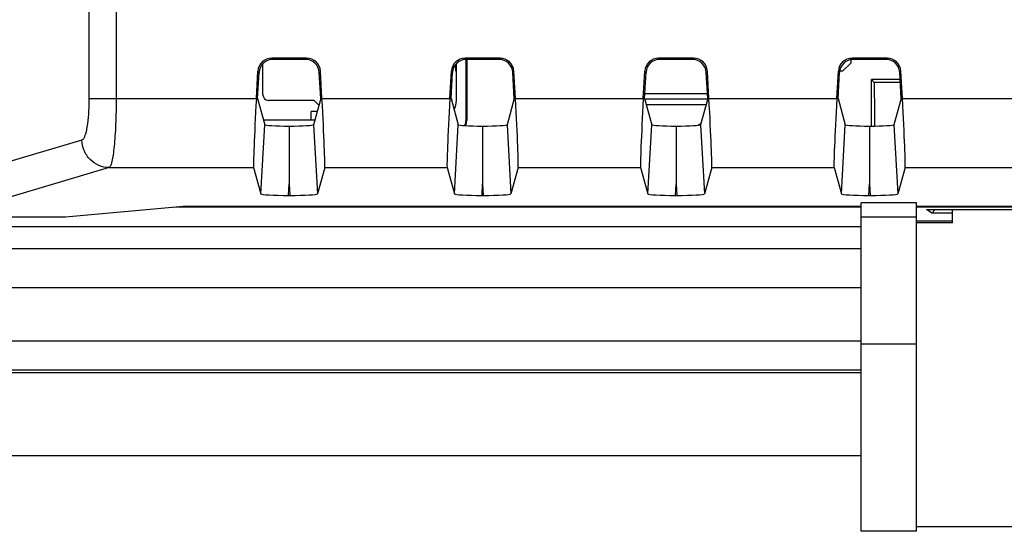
# Model space of a CAD drawing. Header units: millimetres. Extents: x 0 to 1189, y 0 to 841.
# Tile 35 of 44: x 906 to 941, y 462 to 481. Entities that reach past the tile are written whole.
import ezdxf

# ---------------------------------------------------------------- set-up
doc = ezdxf.new("R2010")
doc.units = ezdxf.units.MM
doc.header["$LTSCALE"] = 65.395
for name, color, linetype in [('532610671-SHAPE', 7, 'CONTINUOUS'), ('CLAMP-RX-SHAPE', 7, 'CONTINUOUS'), ('FRONT_CASE-RW07-SHAPE', 7, 'CONTINUOUS'), ('MINI_USB-DS1104-W-SHAPE', 7, 'CONTINUOUS'), ('REAR_CASE_IO07-SHAPE', 7, 'CONTINUOUS'), ('SEAL_GASKET_RW07-SHAPE', 7, 'CONTINUOUS')]:
    doc.layers.add(name, color=color, linetype=linetype)

msp = doc.modelspace()

# ---------------------------------------------------------------- linework, layer by layer
at = {"layer": '532610671-SHAPE', "color": 7, "linetype": 'Continuous'}
for p, q in [((935.695641, 479.178399), (935.395641, 478.878399)), ((935.695641, 479.302292), (935.695641, 479.178399)), ((935.395641, 478.878399), (935.286017, 478.878399)), ((928.23791, 478.078399), (930.503372, 478.078399)), ((928.231407, 477.878399), (930.509875, 477.878399)), ((928.286889, 477.678399), (930.454393, 477.678399))]:
    msp.add_line(p, q, dxfattribs=at)
at = {"layer": 'CLAMP-RX-SHAPE', "color": 7, "linetype": 'Continuous'}
for p, q in [((938.070641, 474.120798), (936.070641, 474.120798)), ((936.070641, 462.251429), (936.070641, 474.120798)), ((938.070641, 462.251429), (938.070641, 474.120798)), ((939.370641, 473.406506), (939.370641, 473.883437)), ((938.070641, 473.605093), (936.070641, 473.605093)), ((938.070641, 473.469328), (939.370641, 473.469328)), ((939.370641, 473.406506), (938.070641, 473.406506)), ((936.070641, 469.031551), (938.070641, 469.031551)), ((955.070641, 462.411934), (938.070641, 462.411934)), ((938.070641, 462.251426), (936.070641, 462.251426))]:
    msp.add_line(p, q, dxfattribs=at)
at = {"layer": 'FRONT_CASE-RW07-SHAPE', "color": 7, "linetype": 'Continuous'}
for p, q in [((921.770641, 477.128323), (921.770641, 479.310045)), ((921.794205, 479.310045), (921.794205, 477.104758)), ((937.475282, 478.578399), (936.433988, 478.578399)), ((936.433988, 478.578399), (936.540608, 478.471779)), ((936.433988, 476.897201), (936.433988, 478.578399)), ((937.481272, 478.471779), (936.540608, 478.471779)), ((921.794205, 477.104758), (921.770641, 477.128323)), ((911.383374, 473.963665), (911.191022, 473.956686)), ((911.383374, 473.974147), (911.383374, 473.963665)), ((936.070641, 473.963665), (911.383374, 473.963665)), ((955.070641, 473.963665), (938.070641, 473.963665)), ((938.428765, 473.883437), (942.912517, 473.883437)), ((938.620686, 473.753737), (938.428765, 473.883437)), ((938.745944, 473.883437), (938.620686, 473.753737)), ((939.370641, 473.753737), (938.620686, 473.753737)), ((936.070641, 468.080141), (805.070641, 468.080141)), ((936.070641, 467.982516), (805.070641, 467.982516)), ((936.070641, 464.978399), (805.070641, 464.978399))]:
    msp.add_line(p, q, dxfattribs=at)
msp.add_arc((928.770641, 479.078399), 2.557631, 302.6331878, 305.895353, dxfattribs=at)
for centre, major_axis, ratio, start_param, end_param in [((936.540456, 476.471855), (0, 2), 0.008726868, -1.355269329, -0.008726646), ((921.270565, 477.128475), (-0.353661, 0.353661), 0.99969546, -2.796595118, -2.356346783), ((921.294129, 477.104911), (0.353661, -0.353661), 0.99969546, 0.391777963, 0.78524587)]:
    msp.add_ellipse(centre, major_axis=major_axis, ratio=ratio, start_param=start_param, end_param=end_param, dxfattribs=at)
at = {"layer": 'MINI_USB-DS1104-W-SHAPE', "color": 7, "linetype": 'Continuous'}
for p, q in [((914.420641, 478.028399), (914.420641, 479.156101)), ((921.400641, 478.878399), (921.400641, 479.134154)), ((921.420641, 477.828399), (921.420641, 479.156101)), ((921.400641, 478.878399), (921.420641, 478.878399)), ((916.270641, 477.828399), (914.620641, 477.828399)), ((916.270641, 477.828399), (916.447063, 477.651977)), ((916.385041, 477.428399), (916.170641, 477.428399)), ((916.170641, 477.128399), (916.170641, 477.428399)), ((914.439463, 477.128399), (916.301819, 477.128399))]:
    msp.add_line(p, q, dxfattribs=at)
for centre, radius, start, end in [((914.620641, 478.028399), 0.2, 180, 270), ((920.720641, 477.828399), 0.7, 331.7900245, 360)]:
    msp.add_arc(centre, radius, start, end, dxfattribs=at)
at = {"layer": 'REAR_CASE_IO07-SHAPE', "color": 7, "linetype": 'Continuous'}
for p, q in [((908.12609, 494.54148), (908.12609, 477.892588)), ((909.110898, 494.54148), (909.110898, 477.892588)), ((916.002807, 479.353683), (914.738475, 479.353683)), ((914.77973, 479.310045), (914.738475, 479.353683)), ((915.961552, 479.310045), (914.77973, 479.310045)), ((915.961552, 479.310045), (916.002807, 479.353683)), ((923.002807, 479.353683), (921.738475, 479.353683)), ((921.77973, 479.310045), (921.738475, 479.353683)), ((922.961552, 479.310045), (921.77973, 479.310045)), ((922.961552, 479.310045), (923.002807, 479.353683)), ((930.002807, 479.353683), (928.738475, 479.353683)), ((928.77973, 479.310045), (928.738475, 479.353683)), ((929.961552, 479.310045), (928.77973, 479.310045)), ((929.961552, 479.310045), (930.002807, 479.353683)), ((937.002807, 479.353683), (935.738475, 479.353683)), ((935.77973, 479.310045), (935.738475, 479.353683)), ((936.961552, 479.310045), (935.77973, 479.310045)), ((936.961552, 479.310045), (937.002807, 479.353683)), ((914.183764, 477.892588), (914.239338, 478.8818)), ((914.227471, 477.892588), (914.280593, 478.838163)), ((914.280593, 478.838163), (914.239338, 478.8818)), ((916.460688, 478.838163), (916.501943, 478.8818)), ((916.513811, 477.892588), (916.460688, 478.838163)), ((916.557517, 477.892588), (916.501943, 478.8818)), ((921.183764, 477.892588), (921.239338, 478.8818)), ((921.227471, 477.892588), (921.280593, 478.838163)), ((921.280593, 478.838163), (921.239338, 478.8818)), ((923.460688, 478.838163), (923.501943, 478.8818)), ((923.513811, 477.892588), (923.460688, 478.838163)), ((923.557517, 477.892588), (923.501943, 478.8818)), ((928.183764, 477.892588), (928.239338, 478.8818)), ((928.227471, 477.892588), (928.280593, 478.838163)), ((928.280593, 478.838163), (928.239338, 478.8818)), ((930.460688, 478.838163), (930.501943, 478.8818)), ((930.513811, 477.892588), (930.460688, 478.838163)), ((930.557517, 477.892588), (930.501943, 478.8818)), ((935.183764, 477.892588), (935.239338, 478.8818)), ((935.227471, 477.892588), (935.280593, 478.838163)), ((935.280593, 478.838163), (935.239338, 478.8818)), ((937.460688, 478.838163), (937.501943, 478.8818)), ((937.513811, 477.892588), (937.460688, 478.838163)), ((937.557517, 477.892588), (937.501943, 478.8818)), ((908.12609, 477.892588), (914.183764, 477.892588)), ((914.227471, 477.892588), (914.489415, 476.948333)), ((916.513811, 477.892588), (916.251867, 476.948333)), ((916.557517, 477.892588), (921.183764, 477.892588)), ((921.227471, 477.892588), (921.489415, 476.948333)), ((923.513811, 477.892588), (923.251867, 476.948333)), ((923.557517, 477.892588), (928.183764, 477.892588)), ((928.227471, 477.892588), (928.489415, 476.948333)), ((930.513811, 477.892588), (930.251867, 476.948333)), ((930.557517, 477.892588), (935.183764, 477.892588)), ((935.227471, 477.892588), (935.489415, 476.948333)), ((937.513811, 477.892588), (937.251867, 476.948333)), ((937.557517, 477.892588), (942.183764, 477.892588)), ((914.348772, 474.444902), (914.489415, 476.948333)), ((915.370641, 476.897201), (915.370641, 474.808806)), ((916.251867, 476.948333), (916.392509, 474.444902)), ((921.348772, 474.444902), (921.489415, 476.948333)), ((922.370641, 476.897201), (922.370641, 474.808806)), ((923.251867, 476.948333), (923.392509, 474.444902)), ((928.348772, 474.444902), (928.489415, 476.948333)), ((929.370641, 476.897201), (929.370641, 474.808806)), ((930.251867, 476.948333), (930.392509, 474.444902)), ((935.348772, 474.444902), (935.489415, 476.948333)), ((936.370641, 476.897201), (936.370641, 474.808806)), ((937.251867, 476.948333), (937.392509, 474.444902)), ((907.875442, 476.394643), (902.470641, 474.788232)), ((908.86025, 475.396014), (903.30974, 473.746295)), ((908.86025, 475.396014), (914.084927, 475.396014)), ((914.084927, 475.396014), (914.348772, 474.444902)), ((916.656355, 475.396014), (916.392509, 474.444902)), ((916.656355, 475.396014), (921.084927, 475.396014)), ((921.084927, 475.396014), (921.348772, 474.444902)), ((923.656355, 475.396014), (923.392509, 474.444902)), ((923.656355, 475.396014), (928.084927, 475.396014)), ((928.084927, 475.396014), (928.348772, 474.444902)), ((930.656355, 475.396014), (930.392509, 474.444902)), ((930.656355, 475.396014), (935.084927, 475.396014)), ((935.084927, 475.396014), (935.348772, 474.444902)), ((937.656355, 475.396014), (937.392509, 474.444902)), ((937.656355, 475.396014), (942.084927, 475.396014)), ((915.347304, 474.393409), (915.370641, 474.808806)), ((915.370641, 474.808806), (915.393978, 474.393409)), ((922.347304, 474.393409), (922.370641, 474.808806)), ((922.370641, 474.808806), (922.393978, 474.393409)), ((929.347304, 474.393409), (929.370641, 474.808806)), ((929.370641, 474.808806), (929.393978, 474.393409)), ((936.347304, 474.393409), (936.370641, 474.808806)), ((936.370641, 474.808806), (936.393978, 474.393409)), ((915.347304, 474.393409), (915.393978, 474.393409)), ((922.347304, 474.393409), (922.393978, 474.393409)), ((929.347304, 474.393409), (929.393978, 474.393409)), ((936.347304, 474.393409), (936.393978, 474.393409)), ((911.672049, 474.000351), (907.284187, 473.602052)), ((911.672049, 474.000351), (936.070641, 474.000351)), ((938.070641, 474.000351), (955.070641, 474.000351)), ((907.284187, 473.602052), (821.589958, 473.602052))]:
    msp.add_line(p, q, dxfattribs=at)
for centre, major_axis, ratio, start_param, end_param in [((914.738619, 478.853607), (-0.343594, 0.363439), 0.999711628, -0.757193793, 0.757193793), ((914.779874, 478.809969), (-0.343594, 0.363439), 0.999711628, -0.757193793, 0.757193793), ((915.961408, 478.809969), (0.343594, 0.363439), 0.999711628, -0.757193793, 0.757193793), ((916.002663, 478.853607), (0.343594, 0.363439), 0.999711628, -0.757193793, 0.757193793), ((921.738619, 478.853607), (-0.343594, 0.363439), 0.999711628, -0.757193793, 0.757193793), ((921.779874, 478.809969), (-0.343594, 0.363439), 0.999711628, -0.757193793, 0.757193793), ((922.961408, 478.809969), (0.343594, 0.363439), 0.999711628, -0.757193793, 0.757193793), ((923.002663, 478.853607), (0.343594, 0.363439), 0.999711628, -0.757193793, 0.757193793), ((928.738619, 478.853607), (-0.343594, 0.363439), 0.999711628, -0.757193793, 0.757193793), ((928.779874, 478.809969), (-0.343594, 0.363439), 0.999711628, -0.757193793, 0.757193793), ((929.961408, 478.809969), (0.343594, 0.363439), 0.999711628, -0.757193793, 0.757193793), ((930.002663, 478.853607), (0.343594, 0.363439), 0.999711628, -0.757193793, 0.757193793), ((935.738619, 478.853607), (-0.343594, 0.363439), 0.999711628, -0.757193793, 0.757193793), ((935.779874, 478.809969), (-0.343594, 0.363439), 0.999711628, -0.757193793, 0.757193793), ((936.961408, 478.809969), (0.343594, 0.363439), 0.999711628, -0.757193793, 0.757193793), ((937.002663, 478.853607), (0.343594, 0.363439), 0.999711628, -0.757193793, 0.757193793), ((914.227471, 477.892588), (0.140492, 2.499999), 0.017427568, -4.711409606, -3.192973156), ((916.513811, 477.892588), (-0.140492, 2.499999), 0.017427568, -3.090212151, -1.571775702), ((921.227471, 477.892588), (0.140492, 2.499999), 0.017427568, -4.711409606, -3.192973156), ((923.513811, 477.892588), (-0.140492, 2.499999), 0.017427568, -3.090212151, -1.571775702), ((928.227471, 477.892588), (0.140492, 2.499999), 0.017427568, -4.711409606, -3.192973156), ((930.513811, 477.892588), (-0.140492, 2.499999), 0.017427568, -3.090212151, -1.571775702), ((935.227471, 477.892588), (0.140492, 2.499999), 0.017427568, -4.711409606, -3.192973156), ((937.513811, 477.892588), (-0.140492, 2.499999), 0.017427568, -3.090212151, -1.571775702), ((915.49089, 476.949248), (1.001581, 0.000154), 0.052324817, -3.127087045, -1.691154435), ((915.250391, 476.949248), (1.001581, -0.000154), 0.052324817, -1.450438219, -0.014505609), ((922.49089, 476.949248), (1.001581, 0.000154), 0.052324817, -3.127087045, -1.691154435), ((922.250391, 476.949248), (1.001581, -0.000154), 0.052324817, -1.450438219, -0.014505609), ((929.49089, 476.949248), (1.001581, 0.000154), 0.052324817, -3.127087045, -1.691154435), ((929.250391, 476.949248), (1.001581, -0.000154), 0.052324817, -1.450438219, -0.014505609), ((936.49089, 476.949248), (1.001581, 0.000154), 0.052324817, -3.127087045, -1.691154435), ((936.250391, 476.949248), (1.001581, -0.000154), 0.052324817, -1.450438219, -0.014505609), ((915.350248, 474.445817), (1.001581, 0.000154), 0.052324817, -3.127087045, -1.573744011), ((915.391033, 474.445817), (1.001581, -0.000154), 0.052324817, -1.567848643, -0.014505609), ((922.350248, 474.445817), (1.001581, 0.000154), 0.052324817, -3.127087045, -1.573744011), ((922.391033, 474.445817), (1.001581, -0.000154), 0.052324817, -1.567848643, -0.014505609), ((929.350248, 474.445817), (1.001581, 0.000154), 0.052324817, -3.127087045, -1.573744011), ((929.391033, 474.445817), (1.001581, -0.000154), 0.052324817, -1.567848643, -0.014505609), ((936.350248, 474.445817), (1.001581, 0.000154), 0.052324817, -3.127087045, -1.573744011), ((936.391033, 474.445817), (1.001581, -0.000154), 0.052324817, -1.567848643, -0.014505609)]:
    msp.add_ellipse(centre, major_axis=major_axis, ratio=ratio, start_param=start_param, end_param=end_param, dxfattribs=at)
for points, knots in [([(908.12609, 477.892588), (908.126089, 477.706015), (908.115149, 477.358805), (908.067285, 476.903385), (908.004135, 476.59861), (907.937218, 476.445619), (907.895952, 476.400745), (907.875442, 476.394643)], [0, 0, 0, 0, 0.362171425, 0.672847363, 0.891075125, 0.958462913, 1, 1, 1, 1]), ([(909.110898, 477.892588), (909.110898, 477.583017), (909.102456, 477.132537), (909.07191, 476.558156), (909.042066, 476.189543), (909.006192, 475.881817), (908.965414, 475.646626), (908.926676, 475.498093), (908.890351, 475.423686), (908.870478, 475.401088), (908.86025, 475.396014)], [0, 0, 0, 0, 0.367258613, 0.534323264, 0.682280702, 0.806022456, 0.901475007, 0.965942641, 0.986455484, 1, 1, 1, 1]), ([(908.86025, 475.396014), (908.732589, 475.39719), (908.474217, 475.451413), (908.14857, 475.674514), (907.929566, 476.004694), (907.876601, 476.265339), (907.875442, 476.394643)], [0, 0, 0, 0, 0.248116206, 0.497744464, 0.748689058, 1, 1, 1, 1])]:
    msp.add_open_spline(points, degree=3, knots=knots, dxfattribs=at)
at = {"layer": 'SEAL_GASKET_RW07-SHAPE', "color": 7, "linetype": 'Continuous'}
for p, q in [((805.070641, 473.267917), (936.070641, 473.267917)), ((805.070641, 472.467917), (936.070641, 472.467917)), ((805.070641, 471.067917), (936.070641, 471.067917)), ((805.070641, 469.14059), (936.070641, 469.14059))]:
    msp.add_line(p, q, dxfattribs=at)

doc.saveas('drawing.dxf')
